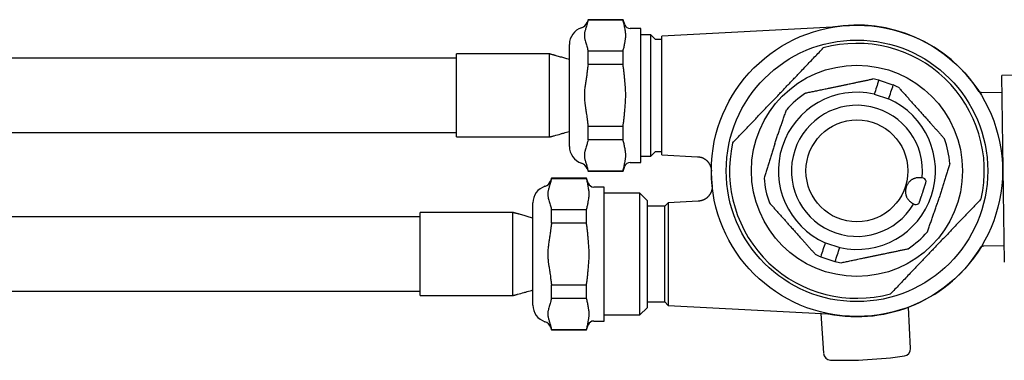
# Model space of a CAD drawing. Header units: millimetres. Extents: x 8 to 968, y 12 to 1099.
# Tile 56 of 73: x 586 to 721, y 537 to 584. Entities that reach past the tile are written whole.
import ezdxf

# ---------------------------------------------------------------- set-up
doc = ezdxf.new("R2010")
doc.units = ezdxf.units.MM

msp = doc.modelspace()

# ---------------------------------------------------------------- linework, layer by layer
at = {"color": 7, "linetype": 'Continuous', "lineweight": 30}
for p, q in [((664.26, 584.13), (664.12, 583.76)), ((669.06, 584.13), (664.26, 584.13)), ((664.26, 584.07), (664.26, 584.13)), ((669.06, 584.07), (664.26, 584.07)), ((669.3, 583.46), (669.06, 584.13)), ((669.06, 584.07), (669.06, 584.13)), ((697.84, 583.11), (674.39, 581.88)), ((697.84, 583.11), (697.84, 583.11)), ((671.49, 582.93), (670.05, 582.93)), ((671.49, 573.73), (671.49, 582.93)), ((672.89, 582.06), (671.49, 582.06)), ((673.53, 581.43), (672.89, 582.06)), ((672.89, 565.4), (672.89, 582.06)), ((674.39, 565.58), (674.39, 581.88)), ((661.69, 566.72), (661.69, 580.74)), ((674.39, 581.43), (673.53, 581.43)), ((658.96, 579.43), (646.19, 579.43)), ((646.19, 568.03), (646.19, 579.43)), ((664.26, 579.84), (669.06, 579.84)), ((664.26, 577.96), (664.26, 579.84)), ((669.06, 577.96), (669.06, 579.84)), ((646.19, 578.83), (496.79, 578.83)), ((669.06, 577.96), (664.26, 577.96)), ((731.28, 576.6), (721.11, 576.47)), ((721.28, 563.64), (721.11, 576.47)), ((704.19, 575.82), (704.2, 575.82)), ((704.2, 575.82), (704.19, 575.82)), ((704.2, 575.82), (704.22, 575.82)), ((704.22, 575.82), (704.2, 575.82)), ((704.22, 575.82), (704.22, 575.81)), ((704.22, 575.81), (706.14, 575.18)), ((706.14, 575.18), (706.17, 575.17)), ((706.17, 575.17), (706.17, 575.17)), ((671.49, 564.53), (671.49, 573.73)), ((703.56, 573.9), (705.54, 573.25)), ((721.14, 574.15), (718.35, 574.11)), ((664.26, 569.5), (669.06, 569.5)), ((664.26, 567.62), (664.26, 569.5)), ((669.06, 567.62), (669.06, 569.5)), ((496.79, 568.63), (646.19, 568.63)), ((646.19, 568.03), (658.96, 568.03)), ((669.06, 567.62), (664.26, 567.62)), ((671.49, 565.4), (672.89, 565.4)), ((672.89, 565.4), (673.53, 566.04)), ((673.53, 566.04), (674.39, 566.04)), ((674.39, 565.58), (679.3, 565.32)), ((670.05, 564.53), (671.49, 564.53)), ((664.12, 563.7), (664.26, 563.33)), ((664.26, 563.39), (669.06, 563.39)), ((664.26, 563.33), (664.26, 563.39)), ((664.26, 563.33), (669.06, 563.33)), ((669.06, 563.33), (669.3, 564)), ((669.06, 563.33), (669.06, 563.39)), ((721.45, 550.82), (721.28, 563.64)), ((659.23, 562.36), (659.1, 561.98)), ((664.03, 562.36), (659.23, 562.36)), ((659.23, 562.3), (659.23, 562.36)), ((664.03, 562.3), (659.23, 562.3)), ((664.28, 561.69), (664.03, 562.36)), ((664.03, 562.3), (664.03, 562.36)), ((710.34, 562.37), (710.13, 562.44)), ((666.47, 561.16), (665.03, 561.16)), ((666.47, 551.96), (666.47, 561.16)), ((671.37, 560.33), (666.47, 560.33)), ((672.37, 559.33), (671.37, 560.33)), ((671.37, 543.59), (671.37, 560.33)), ((656.67, 544.95), (656.67, 558.97)), ((672.37, 559.33), (672.37, 544.59)), ((675.28, 559), (674.82, 558.54)), ((679.4, 559.22), (675.28, 559)), ((675.28, 559), (675.28, 544.91)), ((708.94, 558.83), (709.15, 558.76)), ((653.94, 557.66), (641.17, 557.66)), ((641.17, 546.26), (641.17, 557.66)), ((659.23, 556.19), (659.23, 558.07)), ((659.23, 558.07), (664.03, 558.07)), ((664.03, 556.19), (664.03, 558.07)), ((674.82, 558.54), (672.37, 558.54)), ((674.82, 545.38), (674.82, 558.54)), ((641.17, 557.06), (491.77, 557.06)), ((664.03, 556.19), (659.23, 556.19)), ((696.85, 553.51), (698.83, 552.86)), ((666.47, 542.76), (666.47, 551.96)), ((718.63, 553.1), (721.42, 553.14)), ((696.21, 551.59), (696.22, 551.59)), ((696.22, 551.59), (696.21, 551.59)), ((696.22, 551.59), (696.24, 551.58)), ((696.24, 551.58), (696.22, 551.59)), ((696.24, 551.58), (698.16, 550.95)), ((696.24, 551.58), (696.24, 551.58)), ((698.16, 550.95), (698.19, 550.94)), ((698.19, 550.94), (698.2, 550.94)), ((491.77, 546.86), (641.17, 546.86)), ((659.23, 547.73), (664.03, 547.73)), ((659.23, 545.85), (659.23, 547.73)), ((664.03, 545.85), (664.03, 547.73)), ((641.17, 546.26), (653.94, 546.26)), ((664.03, 545.85), (659.23, 545.85)), ((672.37, 545.38), (674.82, 545.38)), ((674.82, 545.38), (675.28, 544.91)), ((671.37, 543.59), (672.37, 544.59)), ((675.28, 544.91), (697.19, 543.77)), ((696.24, 543.81), (696.6, 538.33)), ((708.56, 539), (708.29, 544.67)), ((665.03, 542.76), (666.47, 542.76)), ((666.47, 543.59), (671.37, 543.59)), ((659.1, 541.93), (659.23, 541.56)), ((659.23, 541.62), (664.03, 541.62)), ((659.23, 541.56), (659.23, 541.62)), ((659.23, 541.56), (664.03, 541.56)), ((664.03, 541.56), (664.28, 542.23)), ((664.03, 541.56), (664.03, 541.62))]:
    msp.add_line(p, q, dxfattribs=at)
at = {"color": 7, "linetype": 'Continuous', "lineweight": 30, "flags": 128}
msp.add_lwpolyline([(681.21, 562.26), (681.25, 561.74), (681.3, 561.22)], dxfattribs=at)
at = {"color": 7, "linetype": 'Continuous', "lineweight": 30}
for radius in [20, 17.96, 14.5, 7]:
    msp.add_circle((701.19, 563.38), radius, dxfattribs=at)
for centre, radius, start, end in [((664.09, 580.74), 2.4, 107.7893, 180), ((662.99, 584.17), 1.2, 287.7893, 340), ((670.05, 583.73), 0.8, 200, 270), ((701.19, 563.38), 20.01, 32.893, 99.6853), ((701.19, 563.38), 17.5, 347.3272, 105.3218), ((701.19, 563.38), 12.8, 76.4549, 80.1648), ((701.19, 563.38), 12.8, 63.3925, 67.1024), ((701.19, 563.38), 10.79, 77.3308, 246.2265), ((701.19, 563.38), 12.8, 123.3925, 139.1428), ((701.19, 563.38), 9, 353.9661, 329.5912), ((701.19, 563.38), 10.79, 257.3308, 66.2265), ((701.19, 563.38), 17.5, 167.3272, 285.3218), ((701.19, 563.38), 12.8, 4.4145, 20.1648), ((664.09, 566.72), 2.4, 180, 252.2107), ((662.99, 563.29), 1.2, 20, 72.2107), ((670.05, 563.73), 0.8, 90, 160), ((701.19, 563.38), 20.01, 179.5785, 183.2141), ((657.97, 562.39), 1.2, 287.7893, 340), ((665.03, 561.96), 0.8, 200, 270), ((701.19, 563.38), 12.8, 184.4145, 200.1648), ((710.18, 561.9), 0.5, 341.7787, 71.7787), ((659.07, 558.97), 2.4, 107.7893, 180), ((709.3, 559.24), 0.5, 251.7787, 341.7787), ((701.19, 563.38), 12.8, 303.3925, 319.1428), ((701.19, 563.38), 12.8, 243.3925, 247.1024), ((701.19, 563.38), 20.01, 258.6558, 328.6028), ((701.19, 563.38), 12.8, 256.4549, 260.1648), ((659.07, 544.95), 2.4, 180, 252.2107), ((657.97, 541.52), 1.2, 20, 72.2107), ((665.03, 541.96), 0.8, 90, 160), ((697.6, 538.39), 1, 183.7141, 268.3453), ((707.56, 538.95), 1, 278.0829, 2.7141), ((699.3, 597.16), 59.79, 268.3453, 278.0829)]:
    msp.add_arc(centre, radius, start, end, dxfattribs=at)
for centre, start_param, end_param in [((704.87, 574.54), 1.484951, 1.656642), ((704.87, 574.54), 4.626543, 4.798235), ((697.52, 552.22), 1.484951, 1.656642), ((697.52, 552.22), 4.626543, 4.798235)]:
    msp.add_ellipse(centre, major_axis=(3.69, 11.2), ratio=0.088815, start_param=start_param, end_param=end_param, dxfattribs=at)
for points, knots in [([(664.12, 583.56), (664.1, 583.46), (664.05, 583.26), (663.96, 583), (663.89, 582.76), (663.83, 582.56), (663.78, 582.37), (663.75, 582.18), (663.74, 581.98), (663.75, 581.81), (663.77, 581.65), (663.8, 581.48), (663.86, 581.25), (663.95, 580.96), (664.04, 580.66), (664.1, 580.46), (664.12, 580.36)], [0, 0, 0, 0, 0.092895, 0.185841, 0.249735, 0.313636, 0.371759, 0.43123, 0.492455, 0.553838, 0.59379, 0.633744, 0.713844, 0.809612, 0.905384, 1, 1, 1, 1]), ([(664.26, 584.07), (664.23, 583.98), (664.18, 583.81), (664.14, 583.63), (664.12, 583.56)], [0, 0, 0, 0, 0.55983, 1, 1, 1, 1]), ([(669.3, 583), (669.29, 583.09), (669.26, 583.27), (669.2, 583.54), (669.13, 583.81), (669.08, 583.98), (669.06, 584.07)], [0, 0, 0, 0, 0.249804, 0.499692, 0.749812, 1, 1, 1, 1]), ([(669.3, 580.91), (669.32, 581.05), (669.36, 581.25), (669.4, 581.51), (669.42, 581.7), (669.43, 581.87), (669.43, 582.03), (669.42, 582.22), (669.4, 582.44), (669.35, 582.71), (669.32, 582.89), (669.3, 583)], [0, 0, 0, 0, 0.191315, 0.286969, 0.382658, 0.459518, 0.536443, 0.613423, 0.729295, 0.845241, 1, 1, 1, 1]), ([(698.04, 583.13), (698.04, 583.13), (698.04, 583.13), (698.03, 583.13), (698.03, 583.13), (698.02, 583.13), (698, 583.12), (697.97, 583.12), (697.92, 583.11), (697.87, 583.11), (697.84, 583.11)], [0, 0, 0, 0, 0.008843, 0.077331, 0.1229, 0.175789, 0.249279, 0.363382, 0.574148, 1, 1, 1, 1]), ([(664.12, 580.36), (664.14, 580.26), (664.19, 580.09), (664.24, 579.92), (664.26, 579.84)], [0, 0, 0, 0, 0.560215, 1, 1, 1, 1]), ([(669.06, 579.84), (669.08, 579.93), (669.13, 580.11), (669.2, 580.38), (669.26, 580.64), (669.29, 580.82), (669.3, 580.91)], [0, 0, 0, 0, 0.249822, 0.49971, 0.749814, 1, 1, 1, 1]), ([(684.12, 567.22), (684.29, 567.4), (684.64, 567.76), (685.16, 568.31), (685.69, 568.86), (686.22, 569.41), (686.75, 569.97), (687.28, 570.53), (687.82, 571.1), (688.37, 571.67), (688.92, 572.25), (689.47, 572.82), (690.03, 573.4), (690.56, 573.97), (691.08, 574.51), (691.58, 575.04), (692.08, 575.56), (692.58, 576.08), (693.08, 576.61), (693.62, 577.16), (694.18, 577.76), (694.79, 578.39), (695.38, 579.02), (695.98, 579.64), (696.37, 580.05), (696.57, 580.26)], [0, 0, 0, 0, 0.042744, 0.08551, 0.128281, 0.171047, 0.213799, 0.256534, 0.300052, 0.343577, 0.387093, 0.430942, 0.474801, 0.518649, 0.558319, 0.598015, 0.637726, 0.677442, 0.717145, 0.756821, 0.805438, 0.854075, 0.902725, 0.951373, 1, 1, 1, 1]), ([(661.69, 578.66), (661.58, 578.69), (661.37, 578.75), (661.06, 578.84), (660.77, 578.93), (660.48, 579.01), (660.17, 579.1), (659.91, 579.17), (659.71, 579.23), (659.56, 579.27), (659.42, 579.31), (659.3, 579.34), (659.21, 579.36), (659.15, 579.38), (659.12, 579.39), (659.1, 579.39), (659.07, 579.4), (659.04, 579.41), (659.01, 579.42), (658.98, 579.43), (658.96, 579.43)], [0, 0, 0, 0, 0.12652, 0.233591, 0.337694, 0.444807, 0.557271, 0.675237, 0.728924, 0.783719, 0.836406, 0.881711, 0.919451, 0.931374, 0.942262, 0.952113, 0.960923, 0.96893, 0.981662, 1, 1, 1, 1]), ([(658.96, 573.73), (658.96, 573.81), (658.96, 573.96), (658.96, 574.18), (658.96, 574.41), (658.96, 574.64), (658.96, 574.86), (658.96, 575.09), (658.96, 575.31), (658.96, 575.56), (658.96, 575.83), (658.96, 576.12), (658.96, 576.41), (658.96, 576.69), (658.96, 576.96), (658.96, 577.21), (658.96, 577.45), (658.96, 577.67), (658.96, 577.9), (658.96, 578.12), (658.96, 578.33), (658.96, 578.49), (658.96, 578.63), (658.96, 578.73), (658.96, 578.83), (658.96, 578.95), (658.96, 579.07), (658.96, 579.18), (658.96, 579.27), (658.96, 579.32), (658.96, 579.36), (658.96, 579.4), (658.96, 579.42), (658.96, 579.43), (658.96, 579.43), (658.96, 579.43)], [0, 0, 0, 0, 0.025324, 0.050647, 0.076133, 0.101619, 0.127312, 0.153005, 0.178867, 0.20473, 0.239512, 0.275323, 0.311247, 0.347467, 0.383806, 0.419503, 0.450973, 0.485937, 0.521006, 0.55888, 0.59689, 0.634276, 0.657912, 0.681549, 0.705316, 0.729084, 0.770288, 0.811666, 0.849052, 0.875442, 0.901876, 0.928369, 0.954907, 0.986377, 1, 1, 1, 1]), ([(664.26, 577.96), (664.23, 577.77), (664.18, 577.43), (664.14, 577.09), (664.12, 576.93)], [0, 0, 0, 0, 0.559877, 1, 1, 1, 1]), ([(669.3, 575.82), (669.29, 576), (669.26, 576.35), (669.2, 576.89), (669.13, 577.43), (669.08, 577.78), (669.06, 577.96)], [0, 0, 0, 0, 0.249804, 0.499692, 0.749812, 1, 1, 1, 1]), ([(664.12, 576.93), (664.1, 576.74), (664.05, 576.34), (663.95, 575.75), (663.87, 575.25), (663.82, 574.86), (663.78, 574.52), (663.75, 574.14), (663.74, 573.77), (663.75, 573.43), (663.77, 573.13), (663.8, 572.78), (663.85, 572.38), (663.92, 571.88), (664, 571.4), (664.07, 570.93), (664.1, 570.66), (664.12, 570.53)], [0, 0, 0, 0, 0.092917, 0.185886, 0.278793, 0.325266, 0.371757, 0.435803, 0.499997, 0.546484, 0.593039, 0.639674, 0.70998, 0.780337, 0.874297, 0.93714, 1, 1, 1, 1]), ([(669.3, 571.64), (669.32, 571.91), (669.36, 572.31), (669.4, 572.84), (669.42, 573.27), (669.43, 573.7), (669.42, 574.13), (669.41, 574.53), (669.38, 574.93), (669.34, 575.36), (669.32, 575.65), (669.3, 575.82)], [0, 0, 0, 0, 0.191316, 0.286971, 0.38266, 0.499999, 0.595669, 0.691431, 0.78736, 0.883309, 1, 1, 1, 1]), ([(694.15, 574.07), (694.35, 574.11), (694.75, 574.19), (695.36, 574.32), (695.99, 574.45), (696.64, 574.59), (697.22, 574.71), (697.74, 574.82), (698.18, 574.91), (698.63, 575), (699.07, 575.09), (699.5, 575.18), (700.01, 575.29), (700.52, 575.4), (701.05, 575.51), (701.52, 575.6), (701.99, 575.7), (702.45, 575.8), (702.92, 575.9), (703.23, 575.96), (703.38, 575.99)], [0, 0, 0, 0, 0.0656178, 0.1331622, 0.2007051, 0.2714187, 0.342131, 0.3899166, 0.4377104, 0.4854955, 0.5322062, 0.5789249, 0.6256358, 0.6944331, 0.7452797, 0.7961356, 0.8469837, 0.8979861, 0.948996, 1, 1, 1, 1]), ([(658.96, 568.03), (658.96, 568.03), (658.96, 568.03), (658.96, 568.04), (658.96, 568.06), (658.96, 568.1), (658.96, 568.15), (658.96, 568.22), (658.96, 568.29), (658.96, 568.38), (658.96, 568.47), (658.96, 568.56), (658.96, 568.66), (658.96, 568.76), (658.96, 568.87), (658.96, 569.01), (658.96, 569.19), (658.96, 569.42), (658.96, 569.63), (658.96, 569.81), (658.96, 569.96), (658.96, 570.13), (658.96, 570.33), (658.96, 570.59), (658.96, 570.9), (658.96, 571.17), (658.96, 571.4), (658.96, 571.59), (658.96, 571.79), (658.96, 572.04), (658.96, 572.35), (658.96, 572.7), (658.96, 573.04), (658.96, 573.38), (658.96, 573.61), (658.96, 573.73)], [0, 0, 0, 0, 0.008524, 0.036521, 0.063811, 0.098546, 0.133385, 0.164337, 0.195362, 0.223305, 0.251303, 0.278593, 0.302229, 0.325866, 0.349634, 0.373401, 0.414606, 0.455984, 0.493371, 0.517007, 0.540643, 0.564411, 0.588179, 0.629383, 0.670762, 0.708148, 0.731785, 0.755421, 0.779189, 0.802957, 0.844161, 0.885539, 0.922926, 0.961392, 1, 1, 1, 1]), ([(706.93, 574.82), (707.04, 574.69), (707.28, 574.43), (707.63, 574.04), (707.98, 573.64), (708.34, 573.24), (708.7, 572.84), (709.06, 572.44), (709.42, 572.03), (709.79, 571.62), (710.16, 571.21), (710.54, 570.78), (710.92, 570.35), (711.28, 569.95), (711.62, 569.57), (711.94, 569.21), (712.26, 568.86), (712.58, 568.5), (712.89, 568.14), (713.1, 567.91), (713.21, 567.79)], [0, 0, 0, 0, 0.056789, 0.113597, 0.170401, 0.227185, 0.284406, 0.341627, 0.398079, 0.454531, 0.514489, 0.57448, 0.634473, 0.694433, 0.745218, 0.796012, 0.846799, 0.897863, 0.948934, 1, 1, 1, 1]), ([(718.35, 574.11), (718.35, 574.11), (718.33, 574.11), (718.3, 574.11), (718.25, 574.12), (718.21, 574.13), (718.17, 574.14), (718.13, 574.16), (718.09, 574.18), (718.06, 574.2), (718.03, 574.22), (718, 574.24), (717.98, 574.27), (717.96, 574.29), (717.95, 574.3), (717.94, 574.31), (717.94, 574.32), (717.93, 574.32), (717.93, 574.33), (717.93, 574.33), (717.93, 574.33)], [0, 0, 0, 0, 0.00601, 0.09787, 0.187489, 0.27474, 0.359441, 0.441345, 0.520117, 0.595317, 0.666351, 0.732402, 0.792228, 0.843434, 0.881665, 0.907455, 0.927534, 0.94618, 0.968935, 1, 1, 1, 1]), ([(669.06, 569.5), (669.08, 569.68), (669.13, 570.03), (669.2, 570.57), (669.26, 571.11), (669.29, 571.46), (669.3, 571.64)], [0, 0, 0, 0, 0.249822, 0.49971, 0.749814, 1, 1, 1, 1]), ([(689.89, 567.1), (689.96, 567.29), (690.09, 567.68), (690.3, 568.26), (690.5, 568.85), (690.7, 569.43), (690.91, 570.01), (691.11, 570.6), (691.31, 571.18), (691.45, 571.56), (691.51, 571.75)], [0, 0, 0, 0, 0.123525, 0.24705, 0.371206, 0.495364, 0.621274, 0.747188, 0.873593, 1, 1, 1, 1]), ([(664.12, 570.53), (664.14, 570.33), (664.19, 569.99), (664.24, 569.65), (664.26, 569.5)], [0, 0, 0, 0, 0.560207, 1, 1, 1, 1]), ([(658.96, 568.03), (658.97, 568.03), (658.98, 568.04), (659.01, 568.04), (659.03, 568.05), (659.06, 568.06), (659.12, 568.07), (659.19, 568.09), (659.28, 568.11), (659.38, 568.14), (659.49, 568.17), (659.87, 568.27), (660.34, 568.41), (660.91, 568.57), (661.3, 568.69), (661.56, 568.76), (661.69, 568.8), (661.69, 568.8)], [0, 0, 0, 0, 0.003911, 0.016961, 0.024643, 0.030585, 0.053333, 0.082223, 0.113161, 0.148902, 0.189386, 0.234486, 0.565416, 0.711254, 0.855789, 0.999447, 1, 1, 1, 1]), ([(664.12, 567.1), (664.1, 567.01), (664.05, 566.81), (663.95, 566.51), (663.87, 566.26), (663.82, 566.07), (663.78, 565.91), (663.76, 565.74), (663.74, 565.54), (663.75, 565.33), (663.78, 565.13), (663.82, 564.92), (663.88, 564.71), (663.95, 564.5), (664.02, 564.29), (664.08, 564.09), (664.11, 563.96), (664.12, 563.9)], [0, 0, 0, 0, 0.092903, 0.185857, 0.278779, 0.32527, 0.371759, 0.423108, 0.48759, 0.552256, 0.61693, 0.681726, 0.747114, 0.812522, 0.879218, 0.945919, 1, 1, 1, 1]), ([(664.26, 567.62), (664.23, 567.52), (664.18, 567.35), (664.14, 567.18), (664.12, 567.1)], [0, 0, 0, 0, 0.55983, 1, 1, 1, 1]), ([(669.3, 566.55), (669.29, 566.64), (669.26, 566.81), (669.2, 567.08), (669.13, 567.35), (669.08, 567.53), (669.06, 567.62)], [0, 0, 0, 0, 0.249804, 0.499692, 0.749812, 1, 1, 1, 1]), ([(689.89, 567.1), (689.83, 566.91), (689.71, 566.51), (689.53, 565.92), (689.34, 565.33), (689.16, 564.74), (688.98, 564.15), (688.79, 563.57), (688.61, 562.98), (688.49, 562.59), (688.43, 562.39)], [0, 0, 0, 0, 0.123604, 0.247208, 0.371651, 0.496096, 0.621703, 0.747312, 0.873539, 1, 1, 1, 1]), ([(669.3, 564.46), (669.32, 564.59), (669.36, 564.79), (669.4, 565.06), (669.42, 565.24), (669.43, 565.42), (669.43, 565.58), (669.42, 565.77), (669.4, 565.98), (669.35, 566.25), (669.32, 566.44), (669.3, 566.55)], [0, 0, 0, 0, 0.191315, 0.286969, 0.382658, 0.459493, 0.536381, 0.613423, 0.729295, 0.845241, 1, 1, 1, 1]), ([(669.06, 563.39), (669.08, 563.48), (669.13, 563.65), (669.2, 563.92), (669.26, 564.19), (669.29, 564.37), (669.3, 564.46)], [0, 0, 0, 0, 0.2498225, 0.4997099, 0.7498139, 1, 1, 1, 1]), ([(679.3, 565.32), (679.32, 565.32), (679.38, 565.32), (679.47, 565.31), (679.57, 565.29), (679.68, 565.27), (679.78, 565.24), (679.88, 565.21), (679.98, 565.17), (680.07, 565.12), (680.17, 565.08), (680.25, 565.02), (680.34, 564.97), (680.42, 564.91), (680.5, 564.84), (680.57, 564.78), (680.64, 564.71), (680.71, 564.63), (680.77, 564.56), (680.83, 564.48), (680.88, 564.4), (680.93, 564.32), (680.97, 564.24), (681.01, 564.16), (681.05, 564.08), (681.08, 563.99), (681.11, 563.91), (681.13, 563.83), (681.15, 563.76), (681.16, 563.68), (681.17, 563.61), (681.18, 563.55), (681.19, 563.49), (681.19, 563.44), (681.19, 563.4), (681.19, 563.38), (681.19, 563.36), (681.19, 563.35), (681.19, 563.34), (681.19, 563.34), (681.19, 563.34), (681.19, 563.34)], [0, 0, 0, 0, 0.020882, 0.056327, 0.091567, 0.126602, 0.161433, 0.196059, 0.230479, 0.264689, 0.298685, 0.332461, 0.366011, 0.399325, 0.432393, 0.465203, 0.49774, 0.529986, 0.561921, 0.59352, 0.624754, 0.655589, 0.685983, 0.715885, 0.745237, 0.773962, 0.80197, 0.829145, 0.855344, 0.88038, 0.904014, 0.925921, 0.945621, 0.962199, 0.973999, 0.981323, 0.986262, 0.990169, 0.994018, 0.998513, 1, 1, 1, 1]), ([(713.96, 564.37), (713.9, 564.17), (713.78, 563.79), (713.6, 563.22), (713.42, 562.64), (713.24, 562.05), (713.05, 561.46), (712.87, 560.86), (712.68, 560.26), (712.56, 559.86), (712.5, 559.66)], [0, 0, 0, 0, 0.123769, 0.247536, 0.371962, 0.496387, 0.621882, 0.747376, 0.873521, 1, 1, 1, 1]), ([(664.12, 563.9), (664.14, 563.8), (664.19, 563.63), (664.24, 563.46), (664.26, 563.39)], [0, 0, 0, 0, 0.560215, 1, 1, 1, 1]), ([(659.1, 561.79), (659.07, 561.69), (659.02, 561.49), (658.94, 561.22), (658.86, 560.99), (658.81, 560.79), (658.76, 560.6), (658.73, 560.41), (658.72, 560.21), (658.72, 560.04), (658.74, 559.88), (658.77, 559.71), (658.83, 559.48), (658.92, 559.19), (659.02, 558.89), (659.07, 558.68), (659.1, 558.58)], [0, 0, 0, 0, 0.092895, 0.185841, 0.249735, 0.313636, 0.371759, 0.43123, 0.492455, 0.553838, 0.59379, 0.633744, 0.713844, 0.809612, 0.905384, 1, 1, 1, 1]), ([(659.23, 562.3), (659.21, 562.21), (659.16, 562.04), (659.12, 561.86), (659.1, 561.79)], [0, 0, 0, 0, 0.55983, 1, 1, 1, 1]), ([(664.28, 561.23), (664.26, 561.32), (664.23, 561.5), (664.18, 561.77), (664.11, 562.03), (664.06, 562.21), (664.03, 562.3)], [0, 0, 0, 0, 0.249804, 0.499692, 0.749812, 1, 1, 1, 1]), ([(681.29, 561.41), (681.29, 561.41), (681.29, 561.41), (681.29, 561.4), (681.29, 561.39), (681.29, 561.38), (681.29, 561.36), (681.3, 561.33), (681.3, 561.28), (681.3, 561.21), (681.3, 561.12), (681.29, 561.03), (681.28, 560.93), (681.27, 560.84), (681.25, 560.75), (681.22, 560.66), (681.19, 560.56), (681.16, 560.47), (681.12, 560.38), (681.07, 560.29), (681.02, 560.2), (680.97, 560.11), (680.91, 560.03), (680.85, 559.95), (680.78, 559.87), (680.71, 559.8), (680.64, 559.73), (680.56, 559.66), (680.48, 559.6), (680.39, 559.54), (680.3, 559.48), (680.2, 559.43), (680.1, 559.38), (679.99, 559.34), (679.89, 559.31), (679.78, 559.28), (679.67, 559.25), (679.56, 559.23), (679.47, 559.22), (679.42, 559.22), (679.4, 559.22)], [0, 0, 0, 0, 0.000322, 0.004767, 0.008427, 0.012441, 0.017915, 0.026691, 0.039698, 0.062883, 0.091451, 0.12429, 0.152085, 0.179724, 0.208706, 0.238459, 0.268738, 0.299379, 0.330279, 0.36137, 0.392603, 0.423947, 0.455377, 0.486876, 0.518431, 0.550033, 0.581673, 0.613345, 0.645044, 0.676767, 0.70851, 0.743788, 0.778894, 0.813737, 0.848331, 0.88269, 0.916825, 0.950747, 0.984462, 1, 1, 1, 1]), ([(709.79, 562.44), (709.72, 562.44), (709.6, 562.44), (709.41, 562.42), (709.23, 562.38), (709.07, 562.33), (708.92, 562.27), (708.8, 562.21), (708.68, 562.14), (708.56, 562.05), (708.44, 561.94), (708.32, 561.82), (708.21, 561.68), (708.12, 561.52), (708.03, 561.36), (707.97, 561.19), (707.92, 561.03), (707.88, 560.87), (707.86, 560.72), (707.85, 560.56), (707.86, 560.41), (707.87, 560.26), (707.9, 560.12), (707.94, 559.98), (707.98, 559.85), (708.05, 559.71), (708.13, 559.57), (708.24, 559.42), (708.36, 559.29), (708.5, 559.16), (708.6, 559.08), (708.66, 559.03)], [0, 0, 0, 0, 0.043215, 0.086549, 0.129839, 0.172995, 0.203191, 0.233472, 0.263727, 0.293888, 0.32712, 0.360438, 0.393637, 0.427091, 0.460677, 0.494111, 0.523198, 0.552385, 0.581479, 0.609989, 0.638581, 0.667109, 0.696285, 0.725565, 0.754873, 0.784085, 0.824846, 0.865748, 0.906698, 0.947523, 1, 1, 1, 1]), ([(710.13, 562.44), (710.13, 562.44), (710.13, 562.44), (710.12, 562.44), (710.09, 562.44), (710.06, 562.44), (710.03, 562.44), (709.99, 562.44), (709.93, 562.44), (709.87, 562.44), (709.81, 562.44), (709.79, 562.44)], [0, 0, 0, 0, 0.021319, 0.134547, 0.248621, 0.358595, 0.469315, 0.582342, 0.69615, 0.84715, 1, 1, 1, 1]), ([(710.22, 560.41), (710.23, 560.44), (710.25, 560.51), (710.28, 560.61), (710.32, 560.71), (710.35, 560.8), (710.38, 560.91), (710.42, 561.02), (710.46, 561.14), (710.49, 561.25), (710.53, 561.35), (710.56, 561.44), (710.58, 561.51), (710.6, 561.57), (710.61, 561.61), (710.63, 561.66), (710.64, 561.7), (710.65, 561.73), (710.65, 561.74), (710.66, 561.74)], [0, 0, 0, 0, 0.048241, 0.096087, 0.143814, 0.191699, 0.240015, 0.305273, 0.369903, 0.434594, 0.500033, 0.565291, 0.629922, 0.67301, 0.716331, 0.760084, 0.840162, 0.919708, 1, 1, 1, 1]), ([(664.28, 559.14), (664.3, 559.28), (664.34, 559.47), (664.38, 559.74), (664.4, 559.93), (664.41, 560.1), (664.41, 560.26), (664.4, 560.45), (664.37, 560.67), (664.33, 560.93), (664.3, 561.12), (664.28, 561.23)], [0, 0, 0, 0, 0.191315, 0.286969, 0.382658, 0.459518, 0.536443, 0.613423, 0.729295, 0.845241, 1, 1, 1, 1]), ([(709.78, 559.08), (709.78, 559.08), (709.78, 559.08), (709.78, 559.09), (709.79, 559.11), (709.8, 559.14), (709.81, 559.18), (709.83, 559.23), (709.85, 559.3), (709.88, 559.38), (709.91, 559.47), (709.94, 559.57), (709.97, 559.67), (710, 559.76), (710.03, 559.84), (710.06, 559.94), (710.11, 560.08), (710.16, 560.24), (710.2, 560.35), (710.22, 560.41)], [0, 0, 0, 0, 0.048203, 0.096029, 0.143756, 0.19166, 0.240016, 0.305274, 0.369904, 0.434595, 0.500034, 0.565291, 0.629921, 0.673009, 0.71633, 0.760082, 0.840216, 0.919761, 1, 1, 1, 1]), ([(664.03, 558.07), (664.06, 558.16), (664.11, 558.34), (664.18, 558.6), (664.23, 558.87), (664.26, 559.05), (664.28, 559.14)], [0, 0, 0, 0, 0.249822, 0.49971, 0.749814, 1, 1, 1, 1]), ([(689.18, 558.97), (689.29, 558.84), (689.53, 558.58), (689.88, 558.18), (690.24, 557.78), (690.59, 557.38), (690.95, 556.98), (691.31, 556.58), (691.67, 556.18), (692.04, 555.77), (692.41, 555.35), (692.79, 554.92), (693.17, 554.5), (693.53, 554.09), (693.87, 553.71), (694.19, 553.35), (694.51, 553), (694.83, 552.64), (695.15, 552.29), (695.36, 552.05), (695.46, 551.94)], [0, 0, 0, 0, 0.056789, 0.113597, 0.170401, 0.227185, 0.284406, 0.341627, 0.398079, 0.454531, 0.514489, 0.57448, 0.634473, 0.694433, 0.745218, 0.796012, 0.846799, 0.897863, 0.948934, 1, 1, 1, 1]), ([(718.27, 559.54), (718.09, 559.36), (717.75, 559), (717.23, 558.45), (716.7, 557.9), (716.17, 557.35), (715.64, 556.79), (715.11, 556.23), (714.56, 555.66), (714.02, 555.09), (713.47, 554.52), (712.92, 553.94), (712.36, 553.36), (711.82, 552.79), (711.3, 552.25), (710.8, 551.72), (710.3, 551.2), (709.8, 550.68), (709.3, 550.15), (708.77, 549.6), (708.2, 549), (707.6, 548.37), (707, 547.74), (706.41, 547.12), (706.01, 546.71), (705.82, 546.5)], [0, 0, 0, 0, 0.042744, 0.08551, 0.128281, 0.171047, 0.213799, 0.256534, 0.300052, 0.343577, 0.387093, 0.430942, 0.474801, 0.518649, 0.558319, 0.598015, 0.637726, 0.677442, 0.717145, 0.756821, 0.805438, 0.854075, 0.902725, 0.951373, 1, 1, 1, 1]), ([(708.66, 559.03), (708.68, 559.02), (708.71, 559), (708.76, 558.96), (708.8, 558.93), (708.84, 558.9), (708.87, 558.88), (708.9, 558.86), (708.92, 558.84), (708.94, 558.83), (708.94, 558.83), (708.94, 558.83)], [0, 0, 0, 0, 0.113606, 0.227998, 0.344846, 0.462545, 0.576152, 0.690568, 0.807581, 0.925516, 1, 1, 1, 1]), ([(710.87, 555.01), (710.94, 555.19), (711.07, 555.57), (711.27, 556.14), (711.47, 556.72), (711.67, 557.3), (711.88, 557.88), (712.08, 558.47), (712.29, 559.06), (712.43, 559.46), (712.5, 559.66)], [0, 0, 0, 0, 0.123715, 0.247428, 0.371581, 0.495732, 0.621474, 0.747214, 0.873607, 1, 1, 1, 1]), ([(656.67, 556.88), (656.56, 556.92), (656.34, 556.98), (656.04, 557.07), (655.75, 557.16), (655.45, 557.24), (655.15, 557.33), (654.89, 557.4), (654.68, 557.46), (654.53, 557.5), (654.4, 557.54), (654.27, 557.57), (654.18, 557.59), (654.13, 557.61), (654.1, 557.62), (654.07, 557.62), (654.05, 557.63), (654.02, 557.64), (653.99, 557.65), (653.96, 557.65), (653.94, 557.66)], [0, 0, 0, 0, 0.12652, 0.233591, 0.337694, 0.444807, 0.557271, 0.675237, 0.728924, 0.783719, 0.836406, 0.881711, 0.919451, 0.931374, 0.942262, 0.952113, 0.960923, 0.96893, 0.981662, 1, 1, 1, 1]), ([(653.94, 551.96), (653.94, 552.03), (653.94, 552.19), (653.94, 552.41), (653.94, 552.64), (653.94, 552.87), (653.94, 553.09), (653.94, 553.32), (653.94, 553.54), (653.94, 553.79), (653.94, 554.06), (653.94, 554.35), (653.94, 554.64), (653.94, 554.92), (653.94, 555.19), (653.94, 555.44), (653.94, 555.68), (653.94, 555.9), (653.94, 556.13), (653.94, 556.35), (653.94, 556.56), (653.94, 556.72), (653.94, 556.86), (653.94, 556.96), (653.94, 557.06), (653.94, 557.17), (653.94, 557.3), (653.94, 557.41), (653.94, 557.49), (653.94, 557.55), (653.94, 557.59), (653.94, 557.62), (653.94, 557.65), (653.94, 557.66), (653.94, 557.66), (653.94, 557.66)], [0, 0, 0, 0, 0.025324, 0.050647, 0.076133, 0.101619, 0.127312, 0.153005, 0.178867, 0.20473, 0.239512, 0.275323, 0.311247, 0.347467, 0.383806, 0.419503, 0.450973, 0.485937, 0.521006, 0.55888, 0.59689, 0.634276, 0.657912, 0.681549, 0.705316, 0.729084, 0.770288, 0.811666, 0.849052, 0.875442, 0.901876, 0.928369, 0.954907, 0.986377, 1, 1, 1, 1]), ([(659.1, 558.58), (659.12, 558.49), (659.16, 558.32), (659.21, 558.15), (659.23, 558.07)], [0, 0, 0, 0, 0.560215, 1, 1, 1, 1]), ([(659.23, 556.19), (659.21, 556), (659.16, 555.66), (659.12, 555.31), (659.1, 555.16)], [0, 0, 0, 0, 0.559877, 1, 1, 1, 1]), ([(664.28, 554.04), (664.26, 554.22), (664.23, 554.58), (664.18, 555.12), (664.11, 555.66), (664.06, 556.01), (664.03, 556.19)], [0, 0, 0, 0, 0.249804, 0.499692, 0.749812, 1, 1, 1, 1]), ([(659.1, 555.16), (659.07, 554.96), (659.02, 554.57), (658.93, 553.97), (658.85, 553.48), (658.8, 553.08), (658.76, 552.75), (658.73, 552.37), (658.72, 552), (658.72, 551.66), (658.74, 551.36), (658.77, 551.01), (658.82, 550.61), (658.9, 550.11), (658.98, 549.62), (659.05, 549.16), (659.08, 548.89), (659.1, 548.75)], [0, 0, 0, 0, 0.092917, 0.185886, 0.278793, 0.325266, 0.371757, 0.435803, 0.499997, 0.546484, 0.593039, 0.639674, 0.70998, 0.780337, 0.874297, 0.93714, 1, 1, 1, 1]), ([(664.28, 549.87), (664.3, 550.14), (664.34, 550.54), (664.38, 551.07), (664.4, 551.5), (664.41, 551.93), (664.4, 552.36), (664.38, 552.76), (664.35, 553.16), (664.32, 553.59), (664.29, 553.88), (664.28, 554.04)], [0, 0, 0, 0, 0.191316, 0.286971, 0.38266, 0.499999, 0.595669, 0.691431, 0.78736, 0.883309, 1, 1, 1, 1]), ([(653.94, 546.26), (653.94, 546.26), (653.94, 546.26), (653.94, 546.27), (653.94, 546.29), (653.94, 546.32), (653.94, 546.38), (653.94, 546.45), (653.94, 546.52), (653.94, 546.6), (653.94, 546.69), (653.94, 546.79), (653.94, 546.89), (653.94, 546.99), (653.94, 547.1), (653.94, 547.24), (653.94, 547.42), (653.94, 547.65), (653.94, 547.86), (653.94, 548.04), (653.94, 548.19), (653.94, 548.35), (653.94, 548.56), (653.94, 548.82), (653.94, 549.13), (653.94, 549.4), (653.94, 549.63), (653.94, 549.82), (653.94, 550.02), (653.94, 550.27), (653.94, 550.58), (653.94, 550.93), (653.94, 551.27), (653.94, 551.61), (653.94, 551.84), (653.94, 551.96)], [0, 0, 0, 0, 0.008524, 0.036521, 0.063811, 0.098546, 0.133385, 0.164337, 0.195362, 0.223305, 0.251303, 0.278593, 0.302229, 0.325866, 0.349634, 0.373401, 0.414606, 0.455984, 0.493371, 0.517007, 0.540643, 0.564411, 0.588179, 0.629383, 0.670762, 0.708148, 0.731785, 0.755421, 0.779189, 0.802957, 0.844161, 0.885539, 0.922926, 0.961392, 1, 1, 1, 1]), ([(699.01, 550.77), (699.21, 550.81), (699.61, 550.89), (700.22, 551.02), (700.85, 551.15), (701.49, 551.29), (702.08, 551.41), (702.6, 551.52), (703.04, 551.61), (703.48, 551.7), (703.92, 551.79), (704.36, 551.88), (704.86, 551.99), (705.38, 552.1), (705.91, 552.21), (706.38, 552.3), (706.84, 552.4), (707.31, 552.5), (707.78, 552.6), (708.08, 552.66), (708.24, 552.69)], [0, 0, 0, 0, 0.065618, 0.133162, 0.200705, 0.271419, 0.342131, 0.389917, 0.43771, 0.485496, 0.532206, 0.578925, 0.625636, 0.694433, 0.74528, 0.796136, 0.846984, 0.897986, 0.948996, 1, 1, 1, 1]), ([(718.21, 552.87), (718.21, 552.87), (718.21, 552.87), (718.21, 552.88), (718.22, 552.88), (718.22, 552.89), (718.23, 552.9), (718.25, 552.92), (718.27, 552.95), (718.3, 552.98), (718.33, 553.01), (718.37, 553.03), (718.41, 553.05), (718.46, 553.07), (718.51, 553.09), (718.55, 553.1), (718.59, 553.1), (718.62, 553.1), (718.63, 553.1)], [0, 0, 0, 0, 0.013769, 0.046616, 0.068421, 0.090387, 0.119092, 0.161324, 0.218944, 0.30806, 0.407915, 0.492767, 0.580589, 0.672463, 0.766785, 0.862706, 0.959695, 1, 1, 1, 1]), ([(664.03, 547.73), (664.06, 547.9), (664.11, 548.26), (664.18, 548.8), (664.23, 549.33), (664.26, 549.69), (664.28, 549.87)], [0, 0, 0, 0, 0.249822, 0.49971, 0.749814, 1, 1, 1, 1]), ([(659.1, 548.75), (659.12, 548.56), (659.16, 548.22), (659.21, 547.88), (659.23, 547.73)], [0, 0, 0, 0, 0.560207, 1, 1, 1, 1]), ([(653.94, 546.26), (653.94, 546.26), (653.96, 546.26), (653.98, 546.27), (654.01, 546.28), (654.04, 546.29), (654.09, 546.3), (654.17, 546.32), (654.25, 546.34), (654.35, 546.37), (654.46, 546.4), (654.84, 546.5), (655.32, 546.64), (655.88, 546.8), (656.28, 546.91), (656.54, 546.99), (656.67, 547.03), (656.67, 547.03)], [0, 0, 0, 0, 0.003911, 0.016961, 0.024643, 0.030585, 0.053333, 0.082223, 0.113161, 0.148902, 0.189386, 0.234486, 0.565416, 0.711254, 0.855789, 0.999447, 1, 1, 1, 1]), ([(659.1, 545.33), (659.07, 545.23), (659.02, 545.04), (658.93, 544.74), (658.85, 544.49), (658.8, 544.29), (658.76, 544.14), (658.73, 543.97), (658.72, 543.77), (658.72, 543.56), (658.75, 543.35), (658.8, 543.15), (658.86, 542.94), (658.93, 542.73), (658.99, 542.52), (659.05, 542.32), (659.08, 542.19), (659.1, 542.13)], [0, 0, 0, 0, 0.092903, 0.185857, 0.278779, 0.32527, 0.371759, 0.423108, 0.48759, 0.552256, 0.61693, 0.681726, 0.747114, 0.812522, 0.879218, 0.945919, 1, 1, 1, 1]), ([(659.23, 545.85), (659.21, 545.75), (659.16, 545.58), (659.12, 545.41), (659.1, 545.33)], [0, 0, 0, 0, 0.55983, 1, 1, 1, 1]), ([(664.28, 544.77), (664.26, 544.86), (664.23, 545.04), (664.18, 545.31), (664.11, 545.58), (664.06, 545.76), (664.03, 545.85)], [0, 0, 0, 0, 0.249804, 0.499692, 0.749812, 1, 1, 1, 1]), ([(664.28, 542.69), (664.3, 542.82), (664.34, 543.02), (664.38, 543.29), (664.4, 543.47), (664.41, 543.65), (664.41, 543.81), (664.4, 544), (664.37, 544.21), (664.33, 544.48), (664.3, 544.67), (664.28, 544.77)], [0, 0, 0, 0, 0.191315, 0.286969, 0.382658, 0.459493, 0.536381, 0.613423, 0.729295, 0.845241, 1, 1, 1, 1]), ([(697.19, 543.77), (697.2, 543.76), (697.24, 543.76), (697.3, 543.76), (697.35, 543.75), (697.39, 543.74), (697.41, 543.74), (697.43, 543.74), (697.44, 543.74), (697.44, 543.73), (697.45, 543.73), (697.45, 543.73), (697.45, 543.73), (697.45, 543.73)], [0, 0, 0, 0, 0.197473, 0.41373, 0.601134, 0.75128, 0.847412, 0.896004, 0.925976, 0.947131, 0.967582, 0.99831, 1, 1, 1, 1]), ([(664.03, 541.62), (664.06, 541.7), (664.11, 541.88), (664.18, 542.15), (664.23, 542.42), (664.26, 542.6), (664.28, 542.69)], [0, 0, 0, 0, 0.2498225, 0.4997099, 0.7498139, 1, 1, 1, 1]), ([(659.1, 542.13), (659.12, 542.03), (659.16, 541.86), (659.21, 541.69), (659.23, 541.62)], [0, 0, 0, 0, 0.560215, 1, 1, 1, 1])]:
    msp.add_open_spline(points, degree=3, knots=knots, dxfattribs=at)

doc.saveas('drawing.dxf')
